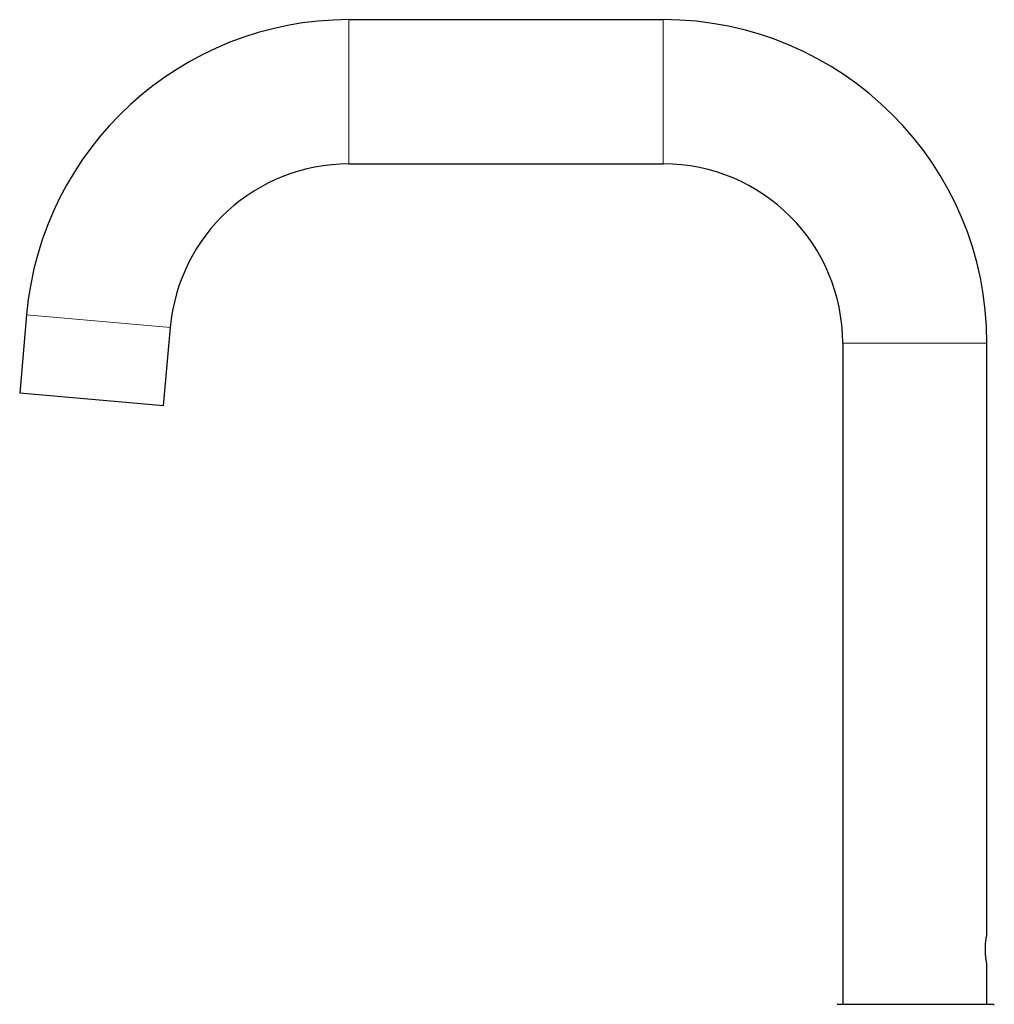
# Model space of a CAD drawing. Header units: millimetres. Extents: x 8 to 811, y 12 to 917.
# Tile 37 of 68: x 27 to 182, y 760 to 917. Entities that reach past the tile are written whole.
import ezdxf

# ---------------------------------------------------------------- set-up
doc = ezdxf.new("R2010")
doc.units = ezdxf.units.MM

msp = doc.modelspace()

# ---------------------------------------------------------------- linework, layer by layer
at = {"color": 7, "linetype": 'Continuous', "lineweight": 30}
for p, q in [((129.22, 917), (79.22, 917)), ((79.22, 894.05), (129.22, 894.05)), ((27.94, 870.03), (26.85, 857.58)), ((49.71, 855.57), (50.81, 868.02)), ((157.75, 865.53), (157.75, 760.33)), ((180.7, 771.48), (180.7, 865.53)), ((49.71, 855.57), (26.85, 857.58)), ((180.7, 760.33), (180.7, 766.68)), ((156.87, 760.33), (181.53, 760.33))]:
    msp.add_line(p, q, dxfattribs=at)
at = {"color": 252, "linetype": 'Continuous', "lineweight": 0}
for p, q in [((79.22, 917), (79.22, 894.05)), ((129.22, 917), (129.22, 894.05)), ((50.81, 868.02), (27.94, 870.03)), ((180.7, 865.53), (157.75, 865.53))]:
    msp.add_line(p, q, dxfattribs=at)
at = {"color": 7, "linetype": 'Continuous', "lineweight": 30}
for centre, radius, start, end in [((79.22, 865.53), 51.48, 90, 174.9802), ((129.22, 865.53), 51.48, 0, 90), ((79.22, 865.53), 28.53, 90, 174.9802), ((129.22, 865.53), 28.53, 0, 90), ((181.53, 759.83), 0.5, 48.8593, 90)]:
    msp.add_arc(centre, radius, start, end, dxfattribs=at)
for points, knots in [([(180.44, 769.08), (180.44, 769.14), (180.44, 769.28), (180.45, 769.47), (180.46, 769.67), (180.47, 769.86), (180.48, 770.05), (180.5, 770.22), (180.52, 770.4), (180.54, 770.56), (180.56, 770.71), (180.58, 770.85), (180.6, 770.98), (180.62, 771.1), (180.64, 771.19), (180.65, 771.27), (180.66, 771.32), (180.67, 771.36), (180.68, 771.39), (180.69, 771.42), (180.69, 771.46), (180.7, 771.47), (180.7, 771.48), (180.7, 771.48), (180.7, 771.48)], [0, 0, 0, 0, 0.0521295, 0.1046303, 0.1577038, 0.2115588, 0.2636795, 0.316159, 0.3691882, 0.4229663, 0.4758081, 0.5290124, 0.5827776, 0.6373122, 0.6904291, 0.7307573, 0.7712502, 0.7986788, 0.8261597, 0.8537464, 0.9062857, 0.9592026, 0.9994404, 1, 1, 1, 1]), ([(180.7, 766.68), (180.7, 766.68), (180.7, 766.68), (180.69, 766.7), (180.68, 766.74), (180.67, 766.79), (180.66, 766.86), (180.64, 766.94), (180.63, 767.04), (180.61, 767.15), (180.59, 767.27), (180.57, 767.41), (180.54, 767.56), (180.52, 767.73), (180.51, 767.88), (180.49, 768.03), (180.48, 768.16), (180.47, 768.27), (180.46, 768.37), (180.46, 768.48), (180.45, 768.62), (180.45, 768.77), (180.44, 768.92), (180.44, 769.03), (180.44, 769.08)], [0, 0, 0, 0, 0.037068, 0.089383, 0.142264, 0.195918, 0.247754, 0.299943, 0.352675, 0.406146, 0.458892, 0.511999, 0.565663, 0.620092, 0.673224, 0.713562, 0.754064, 0.781497, 0.808983, 0.836574, 0.87708, 0.917758, 0.958789, 1, 1, 1, 1])]:
    msp.add_open_spline(points, degree=3, knots=knots, dxfattribs=at)

doc.saveas('drawing.dxf')
